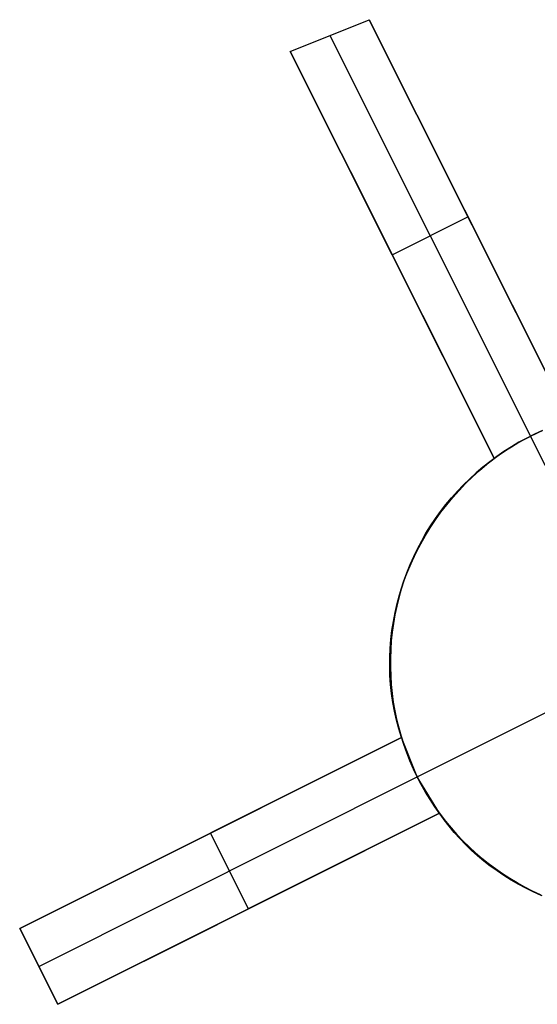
# Model space of a CAD drawing. Header units: millimetres. Extents: x 10802 to 11966, y -167 to 850.
# Tile 172 of 182: x 11360 to 11366, y 571 to 583. Entities that reach past the tile are written whole.
import ezdxf

# ---------------------------------------------------------------- set-up
doc = ezdxf.new("R2010")
doc.units = ezdxf.units.MM
doc.layers.add('color', color=7, linetype='Continuous')

msp = doc.modelspace()

# ---------------------------------------------------------------- linework, layer by layer
at = {"layer": 'color', "color": 254, "true_color": 0xcad1ee}
for p, q in [((11362.942, 582.292, -0.003), (11363.873, 582.666, -0.085)), ((11363.873, 582.666, -0.085), (11366.245, 577.933, 2.079)), ((11366.245, 577.933, -5.38), (11363.873, 582.666, -0.085)), ((11363.408, 582.479, -0.044), (11365.78, 577.746, -5.338)), ((11365.351, 577.485, 2.201), (11362.942, 582.292, -0.003)), ((11362.942, 582.292, -0.003), (11365.351, 577.485, -5.38)), ((11366.245, 577.933, -1.65), (11364.574, 581.267, -1.65)), ((11363.653, 580.873, -1.589), (11365.351, 577.485, -1.589)), ((11364.147, 579.888, -2.691), (11365.041, 580.336, -2.691)), ((11365.059, 580.3, -2.732), (11365.059, 580.3, 0.998)), ((11364.147, 579.888, -2.691), (11364.147, 579.888, 1.1)), ((11365.734, 577.723, -16.338), (11365.643, 577.673, -16.338)), ((11365.643, 577.673, -6.422), (11365.734, 577.723, -6.422)), ((11365.716, 577.713, -5.339), (11365.78, 577.746, -5.338)), ((11365.826, 577.769, -16.338), (11365.734, 577.723, -16.338)), ((11365.734, 577.723, -6.422), (11365.826, 577.769, -6.422)), ((11365.78, 577.746, -5.338), (11365.844, 577.778, -5.339)), ((11365.78, 577.746, -5.338), (11365.78, 577.746, -16.338)), ((11366.564, 576.182, -16.338), (11365.78, 577.746, -16.338)), ((11365.92, 577.812, -16.338), (11365.826, 577.769, -16.338)), ((11365.826, 577.769, -6.422), (11365.92, 577.812, -6.422)), ((11365.844, 577.778, -5.339), (11365.91, 577.808, -5.341)), ((11365.553, 577.62, -16.338), (11365.466, 577.565, -16.338)), ((11365.466, 577.565, -6.422), (11365.553, 577.62, -6.422)), ((11365.469, 577.566, -5.359), (11365.529, 577.605, -5.352)), ((11365.529, 577.605, -5.352), (11365.59, 577.643, -5.346)), ((11365.643, 577.673, -16.338), (11365.553, 577.62, -16.338)), ((11365.553, 577.62, -6.422), (11365.643, 577.673, -6.422)), ((11365.59, 577.643, -5.346), (11365.652, 577.679, -5.341)), ((11365.652, 577.679, -5.341), (11365.716, 577.713, -5.339)), ((11365.381, 577.506, -16.338), (11365.298, 577.444, -16.338)), ((11365.298, 577.444, -6.422), (11365.381, 577.506, -6.422)), ((11365.351, 577.485, -5.38), (11365.409, 577.526, -5.369)), ((11365.466, 577.565, -16.338), (11365.381, 577.506, -16.338)), ((11365.381, 577.506, -6.422), (11365.466, 577.565, -6.422)), ((11365.409, 577.526, -5.369), (11365.469, 577.566, -5.359)), ((11365.217, 577.38, -16.338), (11365.138, 577.313, -16.338)), ((11365.138, 577.313, -6.422), (11365.217, 577.38, -6.422)), ((11365.177, 577.34, 2.248), (11365.263, 577.414, 2.224)), ((11365.298, 577.444, -16.338), (11365.217, 577.38, -16.338)), ((11365.217, 577.38, -6.422), (11365.298, 577.444, -6.422)), ((11365.263, 577.414, 2.224), (11365.351, 577.485, 2.201)), ((11365.351, 577.485, 2.201), (11365.351, 577.485, -5.38)), ((11365.013, 577.185, 2.3), (11365.094, 577.264, 2.273)), ((11365.138, 577.313, -16.338), (11365.061, 577.243, -16.338)), ((11365.061, 577.243, -6.422), (11365.138, 577.313, -6.422)), ((11365.094, 577.264, 2.273), (11365.177, 577.34, 2.248)), ((11364.987, 577.17, -16.338), (11364.916, 577.095, -16.338)), ((11364.916, 577.095, -6.422), (11364.987, 577.17, -6.422)), ((11364.936, 577.104, 2.328), (11365.013, 577.185, 2.3)), ((11365.061, 577.243, -16.338), (11364.987, 577.17, -16.338)), ((11364.987, 577.17, -6.422), (11365.061, 577.243, -6.422)), ((11364.916, 577.095, -16.338), (11364.847, 577.018, -16.338)), ((11364.847, 577.018, -6.422), (11364.916, 577.095, -6.422)), ((11364.862, 577.02, 2.357), (11364.936, 577.104, 2.328)), ((11364.781, 576.938, -16.338), (11364.718, 576.856, -16.338)), ((11364.718, 576.856, -6.422), (11364.781, 576.938, -6.422)), ((11364.722, 576.846, 2.419), (11364.79, 576.934, 2.388)), ((11364.847, 577.018, -16.338), (11364.781, 576.938, -16.338)), ((11364.781, 576.938, -6.422), (11364.847, 577.018, -6.422)), ((11364.79, 576.934, 2.388), (11364.862, 577.02, 2.357)), ((11364.718, 576.856, -16.338), (11364.657, 576.772, -16.338)), ((11364.657, 576.772, -6.422), (11364.718, 576.856, -6.422)), ((11364.657, 576.756, 2.452), (11364.722, 576.846, 2.419)), ((11364.6, 576.686, -16.338), (11364.545, 576.598, -16.338)), ((11364.545, 576.598, -6.422), (11364.6, 576.686, -6.422)), ((11364.596, 576.664, 2.485), (11364.657, 576.756, 2.452)), ((11364.657, 576.772, -16.338), (11364.6, 576.686, -16.338)), ((11364.6, 576.686, -6.422), (11364.657, 576.772, -6.422)), ((11364.483, 576.474, 2.556), (11364.538, 576.57, 2.52)), ((11364.545, 576.598, -16.338), (11364.494, 576.508, -16.338)), ((11364.494, 576.508, -6.422), (11364.545, 576.598, -6.422)), ((11364.538, 576.57, 2.52), (11364.596, 576.664, 2.485)), ((11364.432, 576.377, 2.592), (11364.483, 576.474, 2.556)), ((11364.494, 576.508, -16.338), (11364.446, 576.416, -16.338)), ((11364.446, 576.416, -6.422), (11364.494, 576.508, -6.422)), ((11364.385, 576.278, 2.63), (11364.432, 576.377, 2.592)), ((11364.446, 576.416, -16.338), (11364.401, 576.323, -16.338)), ((11364.401, 576.323, -6.422), (11364.446, 576.416, -6.422)), ((11364.359, 576.228, -16.338), (11364.32, 576.132, -16.338)), ((11364.32, 576.132, -6.422), (11364.359, 576.228, -6.422)), ((11364.341, 576.178, 2.668), (11364.385, 576.278, 2.63)), ((11364.401, 576.323, -16.338), (11364.359, 576.228, -16.338)), ((11364.359, 576.228, -6.422), (11364.401, 576.323, -6.422)), ((11364.32, 576.132, -16.338), (11364.285, 576.035, -16.338)), ((11364.285, 576.035, -6.422), (11364.32, 576.132, -6.422)), ((11364.301, 576.077, 2.708), (11364.341, 576.178, 2.668)), ((11364.285, 576.035, -16.338), (11364.253, 575.936, -16.338)), ((11364.253, 575.936, -6.422), (11364.285, 576.035, -6.422)), ((11364.265, 575.975, 2.748), (11364.301, 576.077, 2.708)), ((11364.205, 575.767, 2.83), (11364.233, 575.871, 2.788)), ((11364.253, 575.936, -16.338), (11364.225, 575.837, -16.338)), ((11364.225, 575.837, -6.422), (11364.253, 575.936, -6.422)), ((11364.233, 575.871, 2.788), (11364.265, 575.975, 2.748)), ((11364.18, 575.662, 2.872), (11364.205, 575.767, 2.83)), ((11364.225, 575.837, -16.338), (11364.2, 575.736, -16.338)), ((11364.2, 575.736, -6.422), (11364.225, 575.837, -6.422)), ((11364.16, 575.556, 2.914), (11364.18, 575.662, 2.872)), ((11364.179, 575.635, -16.338), (11364.161, 575.533, -16.338)), ((11364.161, 575.533, -6.422), (11364.179, 575.635, -6.422)), ((11364.2, 575.736, -16.338), (11364.179, 575.635, -16.338)), ((11364.179, 575.635, -6.422), (11364.2, 575.736, -6.422)), ((11364.143, 575.45, 2.957), (11364.16, 575.556, 2.914)), ((11364.161, 575.533, -16.338), (11364.146, 575.43, -16.338)), ((11364.146, 575.43, -6.422), (11364.161, 575.533, -6.422)), ((11364.13, 575.344, 3.001), (11364.143, 575.45, 2.957)), ((11364.146, 575.43, -16.338), (11364.135, 575.327, -16.338)), ((11364.135, 575.327, -6.422), (11364.146, 575.43, -6.422)), ((11364.122, 575.237, 3.045), (11364.13, 575.344, 3.001)), ((11364.135, 575.327, -16.338), (11364.128, 575.224, -16.338)), ((11364.128, 575.224, -6.422), (11364.135, 575.327, -6.422)), ((11364.117, 575.13, 3.089), (11364.122, 575.237, 3.045)), ((11364.128, 575.224, -16.338), (11364.124, 575.12, -16.338)), ((11364.124, 575.12, -6.422), (11364.128, 575.224, -6.422)), ((11364.117, 575.024, 3.133), (11364.117, 575.13, 3.089)), ((11364.124, 575.12, -16.338), (11364.124, 575.017, -16.338)), ((11364.124, 575.017, -6.422), (11364.124, 575.12, -6.422)), ((11364.12, 574.917, 3.178), (11364.117, 575.024, 3.133)), ((11364.124, 575.017, -16.338), (11364.128, 574.913, -16.338)), ((11364.128, 574.913, -6.422), (11364.124, 575.017, -6.422)), ((11364.127, 574.811, 3.223), (11364.12, 574.917, 3.178)), ((11364.128, 574.913, -16.338), (11364.135, 574.81, -16.338)), ((11364.135, 574.81, -6.422), (11364.128, 574.913, -6.422)), ((11364.139, 574.705, 3.269), (11364.127, 574.811, 3.223)), ((11364.135, 574.81, -16.338), (11364.145, 574.707, -16.338)), ((11364.145, 574.707, -6.422), (11364.135, 574.81, -6.422)), ((11364.154, 574.599, 3.314), (11364.139, 574.705, 3.269)), ((11364.145, 574.707, -16.338), (11364.159, 574.604, -16.338)), ((11364.159, 574.604, -6.422), (11364.145, 574.707, -6.422)), ((11364.174, 574.495, 3.359), (11364.154, 574.599, 3.314)), ((11364.159, 574.604, -16.338), (11364.177, 574.502, -16.338)), ((11364.177, 574.502, -6.422), (11364.159, 574.604, -6.422)), ((11364.197, 574.391, 3.404), (11364.174, 574.495, 3.359)), ((11364.177, 574.502, -16.338), (11364.198, 574.401, -16.338)), ((11364.198, 574.401, -6.422), (11364.177, 574.502, -6.422)), ((11364.442, 573.72, -16.338), (11366.006, 574.504, -16.338)), ((11364.224, 574.288, 3.45), (11364.197, 574.391, 3.404)), ((11364.198, 574.401, -16.338), (11364.223, 574.3, -16.338)), ((11364.223, 574.3, -6.422), (11364.198, 574.401, -6.422)), ((11364.223, 574.3, -16.338), (11364.251, 574.201, -16.338)), ((11364.251, 574.201, -6.422), (11364.223, 574.3, -6.422)), ((11364.255, 574.186, 3.495), (11364.224, 574.288, 3.45)), ((11359.748, 571.927, 4.006), (11364.255, 574.186, 3.495)), ((11364.255, 574.186, -3.38), (11359.748, 571.927, 1.662)), ((11360.954, 572.531, 0.313), (11364.255, 574.186, 0.313)), ((11364.251, 574.201, -16.338), (11364.282, 574.102, -16.338)), ((11364.282, 574.102, -6.422), (11364.251, 574.201, -6.422)), ((11364.255, 574.186, -3.38), (11364.255, 574.186, 3.495)), ((11364.442, 573.72, -3.338), (11364.255, 574.186, -3.38)), ((11364.282, 574.102, -16.338), (11364.317, 574.005, -16.338)), ((11364.317, 574.005, -6.422), (11364.282, 574.102, -6.422)), ((11364.317, 574.005, -16.338), (11364.355, 573.908, -16.338)), ((11364.355, 573.908, -6.422), (11364.317, 574.005, -6.422)), ((11364.355, 573.908, -16.338), (11364.397, 573.813, -16.338)), ((11364.397, 573.813, -6.422), (11364.355, 573.908, -6.422)), ((11364.397, 573.813, -16.338), (11364.442, 573.72, -16.338)), ((11364.442, 573.72, -6.422), (11364.397, 573.813, -6.422)), ((11359.972, 571.48, 1.662), (11364.442, 573.72, -3.338)), ((11364.442, 573.72, -16.338), (11364.442, 573.72, -3.338)), ((11364.442, 573.72, -16.338), (11364.49, 573.628, -16.338)), ((11364.703, 573.292, -3.38), (11364.442, 573.72, -3.338)), ((11364.489, 573.629, -5.852), (11364.442, 573.72, -5.852)), ((11364.54, 573.54, -5.852), (11364.489, 573.629, -5.852)), ((11364.49, 573.628, -16.338), (11364.541, 573.538, -16.338)), ((11364.594, 573.452, -5.852), (11364.54, 573.54, -5.852)), ((11364.541, 573.538, -16.338), (11364.595, 573.45, -16.338)), ((11364.65, 573.367, -5.852), (11364.594, 573.452, -5.852)), ((11364.595, 573.45, -16.338), (11364.652, 573.364, -16.338)), ((11364.71, 573.283, -5.852), (11364.65, 573.367, -5.852)), ((11364.652, 573.364, -16.338), (11364.712, 573.279, -16.338)), ((11364.703, 573.292, 3.906), (11360.196, 571.033, 4.422)), ((11360.196, 571.033, 1.662), (11364.703, 573.292, -3.38)), ((11361.216, 571.544, 0.521), (11364.703, 573.292, 0.521)), ((11364.759, 573.214, 3.943), (11364.703, 573.292, 3.906)), ((11364.703, 573.292, 3.906), (11364.703, 573.292, -3.38)), ((11364.772, 573.201, -5.852), (11364.71, 573.283, -5.852)), ((11364.712, 573.279, -16.338), (11364.776, 573.197, -16.338)), ((11364.817, 573.138, 3.98), (11364.759, 573.214, 3.943)), ((11364.837, 573.122, -5.852), (11364.772, 573.201, -5.852)), ((11364.776, 573.197, -16.338), (11364.841, 573.117, -16.338)), ((11364.879, 573.064, 4.016), (11364.817, 573.138, 3.98)), ((11364.905, 573.045, -5.852), (11364.837, 573.122, -5.852)), ((11364.841, 573.117, -16.338), (11364.91, 573.04, -16.338)), ((11362.001, 573.056, -0.859), (11362.001, 573.056, 3.764)), ((11362.45, 572.162, -0.859), (11362.001, 573.056, -0.859)), ((11364.943, 572.992, 4.052), (11364.879, 573.064, 4.016)), ((11364.976, 572.97, -5.852), (11364.905, 573.045, -5.852)), ((11364.91, 573.04, -16.338), (11364.981, 572.964, -16.338)), ((11365.01, 572.922, 4.086), (11364.943, 572.992, 4.052)), ((11365.048, 572.898, -5.852), (11364.976, 572.97, -5.852)), ((11364.981, 572.964, -16.338), (11365.055, 572.892, -16.338)), ((11365.08, 572.854, 4.12), (11365.01, 572.922, 4.086)), ((11365.124, 572.828, -5.852), (11365.048, 572.898, -5.852)), ((11365.055, 572.892, -16.338), (11365.131, 572.822, -16.338)), ((11365.152, 572.789, 4.154), (11365.08, 572.854, 4.12)), ((11365.202, 572.761, -5.852), (11365.124, 572.828, -5.852)), ((11365.131, 572.822, -16.338), (11365.21, 572.754, -16.338)), ((11365.227, 572.726, 4.186), (11365.152, 572.789, 4.154)), ((11365.281, 572.697, -5.852), (11365.202, 572.761, -5.852)), ((11365.21, 572.754, -16.338), (11365.291, 572.689, -16.338)), ((11365.304, 572.666, 4.217), (11365.227, 572.726, 4.186)), ((11365.364, 572.635, -5.852), (11365.281, 572.697, -5.852)), ((11365.291, 572.689, -16.338), (11365.374, 572.628, -16.338)), ((11365.384, 572.608, 4.248), (11365.304, 572.666, 4.217)), ((11365.448, 572.576, -5.852), (11365.364, 572.635, -5.852)), ((11365.374, 572.628, -16.338), (11365.459, 572.569, -16.338)), ((11365.465, 572.553, 4.277), (11365.384, 572.608, 4.248)), ((11365.534, 572.52, -5.852), (11365.448, 572.576, -5.852)), ((11365.459, 572.569, -16.338), (11365.546, 572.513, -16.338)), ((11365.549, 572.501, 4.306), (11365.465, 572.553, 4.277)), ((11365.622, 572.467, -5.852), (11365.534, 572.52, -5.852)), ((11365.546, 572.513, -16.338), (11365.635, 572.46, -16.338)), ((11365.635, 572.451, 4.333), (11365.549, 572.501, 4.306)), ((11365.712, 572.417, -5.852), (11365.622, 572.467, -5.852)), ((11365.635, 572.46, -16.338), (11365.726, 572.41, -16.338)), ((11365.723, 572.404, 4.36), (11365.635, 572.451, 4.333)), ((11365.803, 572.371, -5.852), (11365.712, 572.417, -5.852)), ((11365.812, 572.361, 4.385), (11365.723, 572.404, 4.36)), ((11365.726, 572.41, -16.338), (11365.818, 572.363, -16.338)), ((11365.896, 572.327, -5.852), (11365.803, 572.371, -5.852)), ((11365.904, 572.32, 4.409), (11365.812, 572.361, 4.385)), ((11365.818, 572.363, -16.338), (11365.912, 572.32, -16.338)), ((11362.45, 572.162, -0.859), (11362.45, 572.162, 4.178)), ((11360.196, 571.033, 4.422), (11359.748, 571.927, 4.006)), ((11359.748, 571.927, 1.662), (11359.748, 571.927, 4.006)), ((11359.748, 571.927, 1.662), (11360.196, 571.033, 1.662)), ((11360.196, 571.033, 3.042), (11359.748, 571.927, 3.042)), ((11359.972, 571.48, 1.662), (11359.972, 571.48, 4.214)), ((11360.196, 571.033, 4.422), (11360.196, 571.033, 1.662))]:
    msp.add_line(p, q, dxfattribs=at)

doc.saveas('drawing.dxf')
